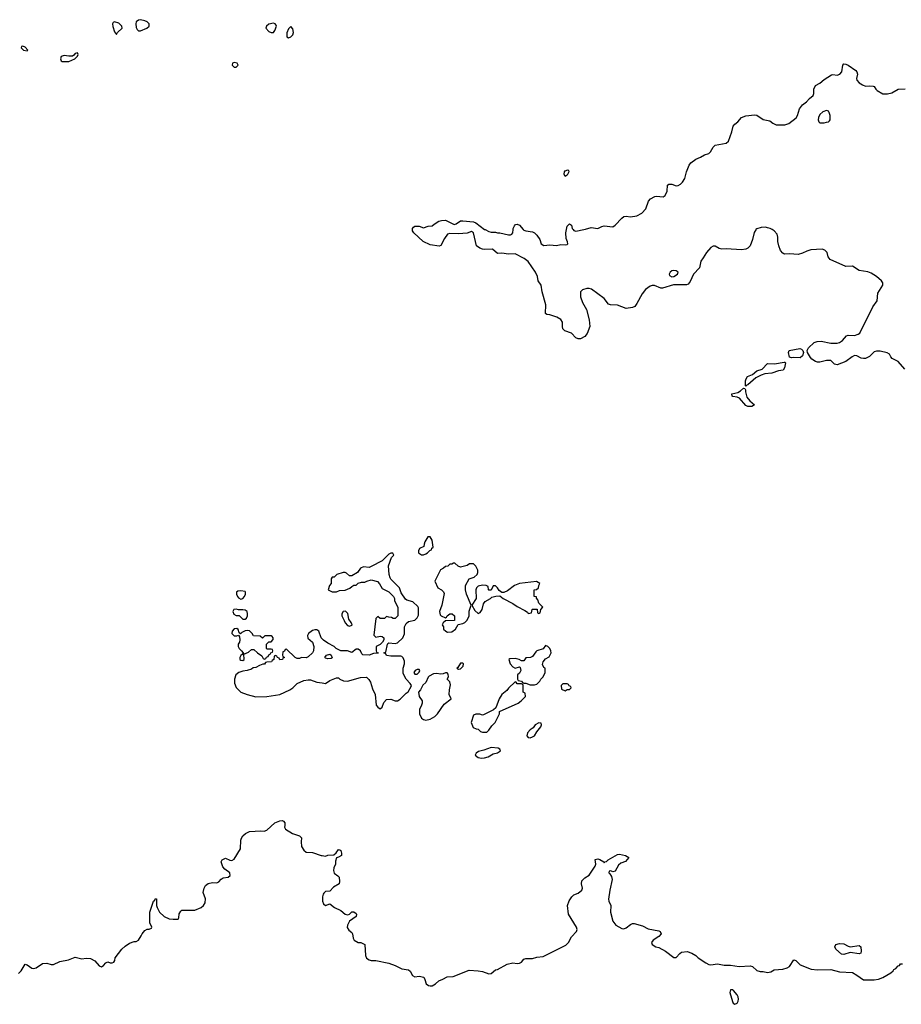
# Model space of a CAD drawing. Header units: inches. Extents: x 2106670 to 2322961, y 36024 to 224899.
# Tile 57 of 256: x 2217220 to 2225318, y 62882 to 71929. Entities that reach past the tile are written whole.
import ezdxf

# ---------------------------------------------------------------- set-up
doc = ezdxf.new("R2010")
doc.units = ezdxf.units.IN
doc.header["$MEASUREMENT"] = 0
for name, color, linetype in [('C2016', 7, 'Continuous'), ('C2017', 7, 'Continuous'), ('C2026', 7, 'Continuous'), ('C2027', 7, 'Continuous')]:
    doc.layers.add(name, color=color, linetype=linetype)

msp = doc.modelspace()

# ---------------------------------------------------------------- linework, layer by layer
at = {"layer": 'C2016', "color": 5, "elevation": 40}
for points in [[(2219250, 66681.2), (2219222.8, 66677.2), (2219212, 66670), (2219211.3, 66650), (2219221, 66630), (2219230, 66618), (2219250, 66604.7), (2219270, 66611.3), (2219284, 66630), (2219294, 66650), (2219295.3, 66670), (2219290, 66675.3)], [(2219210, 66514), (2219186.8, 66510), (2219178.8, 66490), (2219188.2, 66468.2), (2219210, 66456), (2219235.3, 66455.3), (2219270, 66421), (2219290, 66421), (2219302, 66430), (2219313.2, 66450), (2219314, 66470), (2219308, 66490), (2219290, 66502), (2219270, 66508), (2219230, 66508)], [(2219215.1, 66335.1), (2219188.7, 66331.3), (2219170.7, 66310), (2219167.7, 66290), (2219190, 66267.3), (2219213.6, 66266.4), (2219230, 66274), (2219238.8, 66258.8), (2219242.8, 66230), (2219238.8, 66210), (2219227.3, 66190), (2219227.3, 66170), (2219236, 66150), (2219258, 66130), (2219278, 66102), (2219270, 66106), (2219264.7, 66095.3), (2219250, 66088), (2219241, 66070), (2219241, 66050), (2219250, 66042.8), (2219270, 66041), (2219282, 66050), (2219280.4, 66099.6), (2219322, 66118), (2219350, 66142), (2219370, 66142), (2219404.7, 66110), (2219443.6, 66083.6), (2219458, 66058), (2219470, 66054), (2219482, 66058), (2219487.3, 66072.7), (2219502, 66078), (2219507.3, 66092.7), (2219522, 66098), (2219527.3, 66112.7), (2219542, 66118), (2219546, 66130), (2219542, 66142), (2219530, 66146), (2219490, 66146), (2219486, 66150), (2219486, 66190), (2219508.4, 66211.6), (2219530, 66214), (2219547.3, 66232.7), (2219548, 66250), (2219540.4, 66260.4), (2219530, 66268), (2219472.7, 66267.3), (2219450, 66246), (2219430, 66266), (2219368.7, 66268.7), (2219355.3, 66290), (2219330, 66312.7), (2219310, 66318), (2219290, 66312.3), (2219261.1, 66298.9), (2219247.3, 66287.3), (2219236.4, 66296.4), (2219226, 66326)]]:
    msp.add_lwpolyline(points, close=True, dxfattribs=at)
at = {"layer": 'C2016', "color": 5}
for points, elevation in [([(2220000, 66238.7), (2219988.7, 66250), (2219968, 66310), (2219950, 66322), (2219930, 66322), (2219910, 66315.3), (2219872, 66290), (2219864.7, 66270), (2219867.5, 66247.5), (2219910.9, 66210.9), (2219921, 66170), (2219918.8, 66130), (2219911, 66110), (2219870, 66074), (2219850, 66064), (2219810, 66068), (2219790, 66058), (2219770, 66058), (2219750, 66068), (2219670, 66146), (2219658, 66142), (2219652.7, 66127.3), (2219638, 66122), (2219634, 66090), (2219638, 66078), (2219652, 66070), (2219638, 66062), (2219634, 66050), (2219608.4, 66048.4), (2219602, 66062), (2219587.3, 66067.3), (2219582, 66082), (2219570, 66086), (2219558, 66082), (2219554, 66050), (2219538, 66042), (2219531.6, 66028.4), (2219490, 66026), (2219478, 66022), (2219470, 66008), (2219452.7, 66007.3), (2219423.6, 65996.4), (2219390, 65978), (2219366, 65974), (2219350, 65962), (2219310, 65949), (2219270, 65944), (2219232, 65930), (2219206, 65910), (2219192, 65870), (2219192.7, 65832.7), (2219210, 65794), (2219252, 65750), (2219308.1, 65728.1), (2219390, 65707.7), (2219490, 65711), (2219610, 65727.7), (2219702, 65770), (2219729, 65790), (2219770, 65831), (2219830, 65857.3), (2219870, 65864), (2219890, 65862.8), (2219950, 65842.8), (2220000, 65835.2)], 40), ([(2217210, 63165.5), (2217233.6, 63190), (2217270, 63250.6), (2217290, 63244), (2217330, 63213), (2217350, 63210.6), (2217370, 63216.3), (2217430, 63256), (2217470, 63261), (2217510, 63246.8), (2217530, 63247.3), (2217590, 63274.8), (2217668, 63290), (2217730, 63315.5), (2217790, 63300.4), (2217830, 63306.7), (2217870, 63301.6), (2217910, 63280.5), (2217950, 63236), (2217970, 63226), (2217990, 63238), (2218010, 63262), (2218030, 63272), (2218050, 63262), (2218070, 63262), (2218086, 63270), (2218094.6, 63285.4), (2218098, 63310), (2218159, 63390), (2218190, 63417.3), (2218230, 63442.8), (2218270, 63458), (2218290, 63458), (2218310, 63471.3), (2218337.2, 63510), (2218345.2, 63530), (2218370, 63561), (2218390, 63571), (2218410, 63571.3), (2218430, 63582), (2218434, 63590), (2218416.2, 63630), (2218415.1, 63730), (2218449.5, 63830), (2218462, 63838), (2218465.2, 63850), (2218478, 63850), (2218475.5, 63790), (2218481.3, 63770), (2218503.7, 63730), (2218546, 63690), (2218591.9, 63668.1), (2218630, 63662.8), (2218675.3, 63664.7), (2218682, 63678), (2218686, 63714), (2218700.9, 63739.1), (2218710, 63746), (2218830, 63746), (2218887.2, 63772.8), (2218909.6, 63790.4), (2218924.1, 63815.9), (2218926, 63850), (2218905.2, 63910), (2218914, 63950), (2218926.8, 63973.2), (2218950, 63991), (2218990, 64001), (2219030, 63998.8), (2219050, 64007.3), (2219069.6, 64030.4), (2219090, 64045.5), (2219135.3, 64050), (2219153.6, 64066.4), (2219149.2, 64090), (2219104.1, 64124.1), (2219086.3, 64146.3), (2219069.3, 64190), (2219079, 64210), (2219110, 64226), (2219150, 64204.9), (2219170, 64203), (2219190, 64214.8), (2219249.3, 64310), (2219252.7, 64390), (2219257.2, 64410), (2219269.5, 64430.5), (2219294, 64450), (2219331.3, 64468.7), (2219435.6, 64475.6), (2219466.3, 64473.7), (2219490, 64480.7), (2219565.2, 64550), (2219610, 64567.3), (2219630, 64570.4), (2219643.5, 64563.5), (2219654.8, 64550), (2219656, 64524), (2219652, 64510), (2219662, 64490), (2219724.7, 64450), (2219790, 64431.3), (2219810, 64412), (2219804.9, 64375.1), (2219810, 64332), (2219830, 64298), (2219850, 64281), (2219910, 64278), (2219990, 64250.8), (2220000, 64248.8)], 20)]:
    msp.add_lwpolyline(points, dxfattribs=dict(at, elevation=elevation))
at = {"layer": 'C2017', "color": 5, "elevation": 40}
for points in [[(2218330, 71929), (2218310, 71925.2), (2218291, 71910), (2218287, 71890), (2218290, 71858), (2218299.9, 71839.9), (2218310, 71826), (2218330, 71826), (2218388, 71850), (2218408.7, 71870), (2218408.7, 71890), (2218390, 71908.7), (2218370, 71919)], [(2218090, 71908.7), (2218078, 71902), (2218071.3, 71890), (2218074.8, 71865.2), (2218090, 71818), (2218110, 71792), (2218117.2, 71810), (2218160.5, 71850), (2218159.6, 71870), (2218130, 71896.9)], [(2219550, 71896), (2219510, 71889.2), (2219486, 71870), (2219481, 71850), (2219510, 71822), (2219530, 71810.8), (2219550, 71811.3), (2219564, 71830), (2219579, 71870), (2219577.2, 71877.2), (2219568, 71890)], [(2219710, 71866), (2219690, 71846), (2219672.7, 71807.3), (2219672.7, 71772.7), (2219690, 71762), (2219710, 71772), (2219728, 71790), (2219734, 71810), (2219730, 71846)], [(2217250, 71686), (2217238, 71682), (2217234, 71670), (2217254, 71650), (2217290, 71642), (2217295.3, 71650), (2217270, 71678)], [(2217750, 71626), (2217730, 71618), (2217718, 71602), (2217704.7, 71595.3), (2217670, 71594), (2217630, 71599), (2217602, 71590), (2217594, 71570), (2217602, 71550), (2217610, 71546), (2217670, 71546), (2217726, 71570), (2217750, 71594), (2217758, 71610)], [(2219190, 71535.3), (2219174, 71530), (2219172, 71510), (2219190, 71492), (2219210, 71492), (2219228, 71510), (2219218, 71530)]]:
    msp.add_lwpolyline(points, close=True, dxfattribs=at)
at = {"layer": 'C2026', "color": 5}
for points, elevation in [([(2223982.4, 70000), (2223981.1, 69998.9), (2223966.6, 69973.4), (2223951.5, 69908.5), (2223928.7, 69850), (2223910.1, 69829.9), (2223890, 69820.4), (2223850, 69814.3), (2223710, 69823.5), (2223670, 69820.7), (2223645.6, 69825.6), (2223610, 69849), (2223590, 69848.7), (2223570, 69835.3), (2223530, 69788.7), (2223498, 69742), (2223478, 69710), (2223464.9, 69650), (2223411, 69590), (2223378, 69522), (2223361, 69499), (2223346.4, 69493.6), (2223226.1, 69493.9), (2223123.3, 69463.3), (2223110, 69462.9), (2223050, 69487.8), (2223030, 69488), (2223010, 69481.3), (2222967.6, 69450), (2222938.9, 69410), (2222890, 69320.7), (2222870, 69294.5), (2222850, 69283), (2222790, 69274), (2222710, 69305.7), (2222647.8, 69307.8), (2222630, 69316), (2222590, 69366.6), (2222472.6, 69452.6), (2222450, 69459.2), (2222430, 69458.7), (2222390, 69446.9), (2222372.8, 69427.2), (2222370, 69382.8), (2222389.5, 69330), (2222426.1, 69266.1), (2222451.2, 69171.2), (2222456.1, 69110), (2222433.3, 69046.7), (2222410, 69018.6), (2222370, 68997.7), (2222350, 68997.8), (2222330, 69006), (2222290, 69049.7), (2222228, 69070), (2222209.8, 69090), (2222205.8, 69110), (2222207.6, 69150), (2222190, 69174), (2222154.3, 69194.3), (2222090, 69216.2), (2222060.9, 69220.9), (2222050, 69228), (2222053, 69310), (2222019.5, 69430), (2222009.1, 69489.1), (2221984, 69530), (2221976, 69570), (2221959.5, 69610), (2221890, 69708.7), (2221853.6, 69733.6), (2221770, 69779), (2221710, 69776), (2221650, 69784), (2221610, 69782), (2221562, 69822), (2221490, 69817.6), (2221470, 69819.6), (2221448.3, 69828.3), (2221416, 69850), (2221389.6, 69969.6), (2221370, 69981.6), (2221330, 69968.7), (2221250, 69961.6), (2221170, 69963.5), (2221150, 69956.9), (2221120.9, 69919.1), (2221090, 69854.5), (2221072.7, 69847.3), (2220990, 69859.7), (2220926, 69890), (2220842, 69970), (2220828.7, 69990), (2220828.7, 70000)], 20), ([(2221494.7, 70000), (2221530, 69982), (2221550, 69976), (2221590, 69978), (2221610, 69971.3), (2221630, 69971.3), (2221710, 69951.3), (2221730, 69952), (2221740.4, 69959.6), (2221748.7, 69971.3), (2221751.6, 70000)], 20), ([(2221845.5, 70000), (2221850, 69994.8), (2221870, 69988), (2221930, 69980.7), (2221950, 69970.7), (2221970.5, 69950), (2221997.3, 69910), (2222010.7, 69870.7), (2222035.3, 69855.3), (2222090, 69860.4), (2222150, 69855.5), (2222190, 69864), (2222230, 69858.8), (2222250, 69862), (2222255.3, 69870), (2222253.6, 69886.4), (2222238.6, 69918.6), (2222237.6, 69970), (2222243.6, 70000)], 20), ([(2222303.5, 70000), (2222310, 69991.3), (2222330, 69986), (2222401.7, 70000)], 20), ([(2225350, 68719), (2225290, 68789.2), (2225235.6, 68815.6), (2225222.7, 68830), (2225210, 68857.2), (2225190, 68866.6), (2225123.3, 68883.3), (2225090, 68884), (2225070, 68876.9), (2225025.2, 68834.8), (2224990, 68815.8), (2224970, 68814.5), (2224950, 68819.8), (2224910, 68839.8), (2224890, 68842.5), (2224867.9, 68832.1), (2224810, 68787.1), (2224730, 68758.3), (2224704.2, 68764.2), (2224670, 68798.4), (2224630, 68797.4), (2224570, 68782.4), (2224550, 68783), (2224529.8, 68789.8), (2224497.6, 68810), (2224484, 68824), (2224456.3, 68870), (2224453.3, 68890), (2224464.7, 68915.3), (2224517.6, 68962.4), (2224546.8, 68973.2), (2224583.3, 68976.7), (2224670, 68956.5), (2224730, 68957.2), (2224750, 68964.4), (2224777.4, 68982.6), (2224815.8, 69024.2), (2224830, 69030.4), (2224890, 69027.9), (2224921.3, 69038.7), (2224936.2, 69050), (2225057.2, 69290), (2225095.3, 69344.7), (2225103.1, 69416.9), (2225149.6, 69490), (2225149.5, 69510), (2225138, 69530), (2225090.8, 69570.8), (2225041, 69601), (2225010, 69613.3), (2224930, 69625.6), (2224870, 69662.9), (2224810, 69660.5), (2224664.1, 69724.1), (2224646.3, 69750), (2224638.7, 69790), (2224617, 69810), (2224590, 69820.5), (2224486.2, 69813.8), (2224450, 69803.1), (2224410, 69782.4), (2224370, 69771.8), (2224290, 69778), (2224250, 69774.3), (2224238.8, 69778.8), (2224230, 69783.6), (2224210, 69809.6), (2224192.1, 69850), (2224183.5, 69890), (2224185.4, 69930), (2224178.9, 69958.9), (2224149.3, 69990), (2224131.3, 70000)], 20), ([(2220000, 65835.2), (2220029.3, 65830.7), (2220070, 65856), (2220130, 65882), (2220150, 65882), (2220162, 65870), (2220195.3, 65855.3), (2220230, 65851), (2220350, 65884), (2220406.8, 65886.8), (2220427.9, 65867.9), (2220442.5, 65842.5), (2220459.8, 65779.8), (2220484.7, 65730), (2220496, 65630), (2220510, 65611.3), (2220530, 65598), (2220550, 65612), (2220564.7, 65655.3), (2220590, 65682), (2220630, 65684.7), (2220668.4, 65671.6), (2220690, 65671.3), (2220713.6, 65686.4), (2220770, 65742), (2220788.4, 65751.6), (2220816.4, 65803.6), (2220818, 65810), (2220808, 65830), (2220769.1, 65869.1), (2220743.1, 65923.1), (2220744, 65970), (2220756, 66010), (2220755.1, 66035.1), (2220744, 66064), (2220730, 66078), (2220720.4, 66080.4), (2220630, 66082), (2220588.4, 66088.4), (2220582, 66102), (2220566, 66110), (2220582, 66118), (2220598, 66190), (2220603.1, 66196.9), (2220610, 66202), (2220670, 66198), (2220690, 66202), (2220738, 66250), (2220754.6, 66285.4), (2220755.3, 66350), (2220770, 66382), (2220790, 66398), (2220850, 66412), (2220870, 66432), (2220883.1, 66456.9), (2220884.7, 66524.7), (2220878.6, 66538.6), (2220830, 66579), (2220775.3, 66595.3), (2220763.1, 66603.1), (2220724, 66664), (2220708.7, 66710), (2220629.3, 66789.3), (2220622, 66802), (2220614, 66830), (2220608, 66910), (2220634, 66986), (2220658, 67010), (2220647.3, 67027.3), (2220630, 67028), (2220610, 67018), (2220550, 66958), (2220450, 66904), (2220430, 66895.3), (2220379.6, 66900.4), (2220350, 66888), (2220322, 66850), (2220270, 66818), (2220250, 66818), (2220223.1, 66843.1), (2220210, 66848.7), (2220190, 66848.7), (2220134, 66830), (2220110, 66806), (2220090, 66806), (2220082, 66790), (2220082, 66750), (2220064.7, 66730), (2220054, 66690), (2220090, 66672), (2220130, 66672), (2220156.4, 66683.6), (2220210, 66686.8), (2220253.2, 66706.8), (2220270, 66722), (2220290, 66732), (2220310, 66734), (2220330, 66752), (2220360.2, 66759.8), (2220390, 66761), (2220410, 66771.3), (2220450, 66781), (2220505.4, 66765.4), (2220525.4, 66745.4), (2220550, 66702), (2220610.6, 66670.6), (2220654, 66630), (2220662, 66610), (2220662, 66590), (2220694, 66530), (2220694, 66450), (2220670, 66428), (2220650, 66428), (2220636.4, 66436.4), (2220610, 66438), (2220590, 66446), (2220570, 66426), (2220532.7, 66427.3), (2220510, 66446), (2220490, 66426), (2220472.7, 66272.7), (2220490, 66254), (2220530, 66264.7), (2220550, 66261), (2220564.7, 66250), (2220564.7, 66230), (2220551.3, 66208.7), (2220530, 66188), (2220494, 66170), (2220494, 66130), (2220498, 66118), (2220512.7, 66112.7), (2220512.7, 66107.3), (2220470, 66106), (2220430.9, 66089.1), (2220372.7, 66092.7), (2220362.5, 66102.5), (2220349.2, 66130), (2220330, 66146), (2220310, 66146), (2220270, 66115.3), (2220230, 66129), (2220168.9, 66128.9), (2220126, 66150), (2220108.4, 66168.4), (2220050, 66199), (2220010, 66228.7), (2220000, 66238.7)], 40), ([(2220000, 64248.8), (2220030, 64242.8), (2220050, 64251), (2220105.2, 64254.8), (2220127, 64273), (2220150, 64304.7), (2220162, 64302), (2220170, 64294), (2220176, 64270), (2220174.8, 64250), (2220150, 64234), (2220131.1, 64228.8), (2220122, 64198), (2220121, 64170), (2220105.2, 64134.8), (2220102, 64110), (2220110, 64086), (2220143.5, 64063.5), (2220154.8, 64050), (2220158.8, 64010), (2220154.8, 63990), (2220102, 63958), (2220070, 63922), (2220030, 63918), (2220015.3, 63904.7), (2220007.5, 63892.5), (2220002.8, 63870), (2220000.7, 63830), (2220010, 63804.7), (2220030, 63791.3), (2220070, 63804.7), (2220112.8, 63772.8), (2220170, 63744), (2220210, 63710.7), (2220234.8, 63705.2), (2220250, 63710.8), (2220270, 63731.3), (2220290, 63730.8), (2220310, 63716), (2220314, 63710), (2220310.7, 63690), (2220250, 63645.2), (2220230.6, 63610), (2220228.4, 63588.4), (2220242.5, 63562.5), (2220270, 63542), (2220276, 63530), (2220282, 63490), (2220292, 63470), (2220330, 63451.3), (2220354, 63450), (2220391.3, 63430), (2220398, 63330), (2220407.1, 63307.1), (2220431.1, 63291.2), (2220450, 63286), (2220490, 63284), (2220610, 63260.5), (2220670, 63238), (2220730, 63208), (2220790, 63199.3), (2220807, 63187), (2220828, 63148), (2220850, 63134.4), (2220890, 63142), (2220931.3, 63130), (2220942.8, 63110), (2220953, 63070), (2220974.4, 63054.4), (2220990, 63050.3), (2221010, 63052.8), (2221039.6, 63070), (2221070, 63098), (2221107.5, 63112.5), (2221145.8, 63134.2), (2221202, 63138), (2221350, 63195.5), (2221430.7, 63190.7), (2221470, 63182.8), (2221530, 63161), (2221550, 63166), (2221590, 63198), (2221610, 63201), (2221698, 63250), (2221750, 63262.8), (2221790, 63258), (2221810, 63260.5), (2221829, 63270), (2221850, 63296.3), (2221870, 63303.8), (2221930, 63302), (2221970, 63315.5), (2222030, 63320.5), (2222235.6, 63424.4), (2222262, 63450), (2222290, 63500.7), (2222334, 63550), (2222342, 63570), (2222335.3, 63590), (2222260.5, 63710), (2222253.3, 63790), (2222268.4, 63831.5), (2222291.2, 63868.8), (2222310, 63887.7), (2222350, 63902), (2222385.2, 63930), (2222389.4, 63950), (2222381.6, 63990), (2222384, 64016), (2222410, 64044.9), (2222451.3, 64068.7), (2222505.1, 64150), (2222511.6, 64170), (2222506.9, 64213.1), (2222530, 64218.3), (2222550, 64211.3), (2222587.3, 64190), (2222590, 64182), (2222595.3, 64190), (2222610, 64194.9), (2222627, 64210), (2222710, 64257.1), (2222730, 64262.4), (2222786, 64250), (2222816, 64230), (2222784.7, 64195.3), (2222742.2, 64177.8), (2222719.1, 64160.9), (2222690, 64104), (2222670, 64099), (2222650, 64108), (2222634, 64106), (2222632, 64090), (2222642, 64082), (2222656.3, 64056.3), (2222662, 64030), (2222639.5, 63930), (2222628.5, 63848.5), (2222630.6, 63830), (2222650.3, 63790.3), (2222648.2, 63730), (2222670, 63644.7), (2222695.5, 63610), (2222750, 63577.8), (2222770, 63576.5), (2222790, 63583.6), (2222830, 63616.4), (2222850, 63625.5), (2222864.9, 63624.9), (2222942, 63602), (2222994.4, 63574.4), (2223090, 63556), (2223102, 63550), (2223111.3, 63530), (2223090, 63504), (2223038, 63470), (2223024.7, 63450), (2223031.3, 63430), (2223062, 63410), (2223090, 63403.8), (2223151.6, 63371.6), (2223230, 63311), (2223250, 63311.3), (2223284, 63350), (2223300.1, 63359.9), (2223350, 63367.3), (2223393.4, 63353.4), (2223432, 63330), (2223452, 63310), (2223521.7, 63261.7), (2223550, 63248), (2223570, 63246), (2223630, 63254), (2223690, 63240.5), (2223750, 63241.6), (2223830, 63230.7), (2223930, 63236), (2223952, 63230), (2223990, 63191.3), (2224022, 63182), (2224050, 63182.8), (2224090, 63174), (2224118.5, 63181.5), (2224150, 63199.1), (2224230, 63204.9), (2224270, 63216.3), (2224290, 63230.8), (2224330, 63291.3), (2224350, 63286), (2224390, 63244), (2224490, 63204.9), (2224550, 63198.8), (2224670, 63201), (2224750, 63179.1), (2224870, 63173.4), (2224910.5, 63150.5), (2224970, 63108), (2225070, 63107), (2225110, 63112.4), (2225150, 63128.8), (2225222.7, 63170), (2225244, 63190), (2225250, 63202), (2225268.4, 63211.6), (2225290, 63234), (2225302, 63238), (2225310, 63254), (2225330, 63254)], 20)]:
    msp.add_lwpolyline(points, dxfattribs=dict(at, elevation=elevation))
for points, elevation in [([(2223230, 69625.4), (2223210, 69620.4), (2223194, 69610), (2223184.9, 69590), (2223190, 69579.1), (2223210, 69566), (2223230, 69568.7), (2223263.7, 69590), (2223269.3, 69610), (2223250, 69621.6)], 20), ([(2224390, 68821.3), (2224330, 68826.6), (2224310, 68822.7), (2224290, 68828.7), (2224282.9, 68870), (2224289.6, 68890.4), (2224387.3, 68907.3), (2224401.1, 68901.1), (2224414.8, 68890), (2224420.5, 68870), (2224410, 68839.3)], 20), ([(2223890, 68558), (2223886.3, 68566.3), (2223887.2, 68610), (2223893, 68630), (2223906, 68650), (2223951.3, 68668.7), (2223990, 68702.4), (2224041.3, 68718.7), (2224089.7, 68770.3), (2224153, 68767), (2224242, 68782), (2224250, 68782), (2224255.3, 68775.3), (2224246.8, 68730), (2224232.4, 68707.6), (2224190, 68702.6), (2224130, 68682), (2224066, 68674), (2224030, 68662), (2223982.4, 68637.6), (2223910, 68574.5), (2223893, 68567)], 20), ([(2223945.2, 68374.8), (2223910, 68375.1), (2223890, 68383), (2223831.2, 68451.2), (2223810, 68459.6), (2223770, 68465.6), (2223763.7, 68470), (2223761.2, 68490), (2223816.4, 68503.6), (2223842, 68518), (2223870, 68542.8), (2223879.8, 68539.8), (2223887.1, 68527.1), (2223886, 68510), (2223900.4, 68460.4), (2223926.6, 68426.6), (2223970, 68388.7)], 20), ([(2220990, 67178), (2220970, 67178), (2220942, 67130), (2220934, 67110), (2220932.7, 67087.3), (2220894, 67070), (2220882, 67050), (2220882, 67030), (2220910, 67012), (2220930, 67012), (2220950, 67022), (2220966, 67030), (2220987.3, 67052.7), (2221002, 67058), (2221007.3, 67072.7), (2221018, 67082), (2221010, 67146)], 40), ([(2221216.4, 66936.4), (2221203.6, 66936.4), (2221190, 66926), (2221170, 66926), (2221151.6, 66908.4), (2221130, 66906), (2221114, 66890), (2221085.4, 66874.6), (2221032, 66770), (2221062, 66710), (2221094, 66690), (2221112.7, 66672.7), (2221118, 66658), (2221098.8, 66550), (2221076, 66490), (2221082, 66462), (2221091.1, 66451.1), (2221130, 66434), (2221142, 66438), (2221146, 66450), (2221170, 66471.3), (2221194, 66470), (2221214, 66450), (2221212.7, 66407.3), (2221130, 66406), (2221110, 66386), (2221102, 66370), (2221114, 66350), (2221114, 66330), (2221134, 66310), (2221150, 66302), (2221190, 66304.7), (2221222, 66330), (2221247.3, 66372.7), (2221290, 66381), (2221310, 66391.3), (2221330, 66412), (2221349, 66450), (2221350, 66494), (2221368, 66550), (2221324, 66650), (2221315.3, 66690), (2221315.3, 66730), (2221349.3, 66790.7), (2221393.4, 66806.6), (2221422.7, 66830), (2221429.3, 66850), (2221429.2, 66870), (2221410, 66908.7), (2221390, 66928), (2221351.6, 66928.4), (2221330, 66915.3), (2221270, 66898), (2221247.3, 66907.3)], 40), ([(2221968.4, 66768.4), (2221812, 66750), (2221764.7, 66730), (2221699.8, 66680.2), (2221667.3, 66667.3), (2221650, 66666), (2221623.1, 66683.1), (2221608, 66710), (2221590, 66728), (2221570, 66726), (2221550, 66686), (2221530, 66686), (2221526, 66690), (2221522, 66722), (2221506, 66730), (2221472.3, 66732.3), (2221430, 66724), (2221416, 66710), (2221411.3, 66690), (2221412, 66610), (2221372, 66550), (2221401.4, 66501.4), (2221430, 66472), (2221450, 66482), (2221469.2, 66510.8), (2221479.3, 66560.7), (2221496, 66584), (2221546, 66610), (2221558, 66622), (2221592.7, 66632.7), (2221630, 66634), (2221662, 66610), (2221750, 66566), (2221790, 66536), (2221859.8, 66499.8), (2221883.6, 66483.6), (2221890, 66474), (2221922, 66478), (2221926, 66510), (2221930, 66514), (2221972.7, 66512.7), (2221978, 66478), (2221990, 66474), (2222002, 66478), (2222006, 66510), (2222026, 66530), (2221988.4, 66568.4), (2221979, 66599), (2221966, 66614), (2221966, 66626), (2221946, 66630), (2221946, 66690), (2221967.3, 66692.7), (2221986, 66710), (2221988.4, 66731.6), (2221998, 66750)], 40), ([(2220213.6, 66493.6), (2220190, 66492.3), (2220178, 66470), (2220179.3, 66450), (2220202, 66410), (2220210, 66386), (2220230, 66363), (2220250, 66358), (2220270, 66366.8), (2220273.2, 66370), (2220265.2, 66390), (2220242, 66422), (2220233.6, 66473.6)], 40), ([(2222050, 66178), (2222030, 66148.7), (2221970, 66128.7), (2221959.8, 66120.2), (2221930, 66078), (2221912, 66068), (2221870, 66066), (2221850, 66038), (2221830, 66038), (2221809, 66049), (2221770, 66058), (2221723.5, 66056.5), (2221712, 66050), (2221726, 66010), (2221750, 65982), (2221770, 65972), (2221810, 65982), (2221816, 65976), (2221822, 65950), (2221810, 65926), (2221794, 65910), (2221794, 65870), (2221798, 65858), (2221830, 65852), (2221838, 65838), (2221852, 65832), (2221868, 65832), (2221910, 65818), (2221950, 65816), (2221970, 65824.7), (2221998, 65850), (2222008, 65870), (2222028, 65890), (2222046, 65930), (2222046, 65970), (2222035.3, 65975.3), (2222023.1, 66003.1), (2222028.7, 66030), (2222050, 66056), (2222084.7, 66075.3), (2222101.2, 66110), (2222099, 66130), (2222088.7, 66150), (2222070, 66168.7)], 40), ([(2220050, 66055.3), (2220030, 66062), (2220022, 66070), (2220038, 66090), (2220070, 66098), (2220082, 66090), (2220090, 66066), (2220082, 66058)], 40), ([(2220890, 65958), (2220870, 65958), (2220854, 65950), (2220842, 65930), (2220850, 65914), (2220870, 65914), (2220890, 65934), (2220895.3, 65950)], 40), ([(2221290, 66018), (2221270, 66018), (2221243.6, 65976.4), (2221234, 65970), (2221250, 65962), (2221270, 65964.7), (2221294, 65990), (2221298, 66010)], 40), ([(2221130, 65928), (2221110, 65918), (2221090, 65915.3), (2221050, 65921.2), (2221022, 65918), (2220982, 65898), (2220971.1, 65888.9), (2220950, 65838), (2220924.7, 65815.3), (2220902, 65770), (2220882, 65750), (2220891, 65710), (2220918, 65670), (2220918, 65650), (2220911.3, 65630), (2220891.3, 65590), (2220892, 65550), (2220912, 65510), (2220930, 65498), (2220950, 65491.3), (2220990, 65501.6), (2221033.1, 65526.9), (2221058, 65550), (2221120.4, 65639.6), (2221182, 65690), (2221166.6, 65730), (2221167.2, 65772.8), (2221178, 65818), (2221170, 65846), (2221146, 65870), (2221158, 65890), (2221156.4, 65916.4), (2221147.3, 65927.3)], 40), ([(2221770, 65846), (2221710, 65788), (2221694.8, 65765.2), (2221650, 65728), (2221624.7, 65690), (2221592.7, 65607.3), (2221572.7, 65587.3), (2221479.6, 65540.4), (2221470, 65538), (2221447.3, 65547.3), (2221410, 65548), (2221390, 65538), (2221366, 65470), (2221385.4, 65425.4), (2221412.7, 65412.7), (2221431.6, 65411.6), (2221454, 65390), (2221470, 65382), (2221510, 65382), (2221530, 65402), (2221558, 65442), (2221588, 65470), (2221626, 65550), (2221627.3, 65572.7), (2221798, 65650), (2221828, 65670), (2221866, 65710), (2221862, 65742), (2221846, 65750), (2221846, 65810), (2221842, 65822), (2221830, 65826), (2221790, 65826), (2221782, 65842)], 40), ([(2222250, 65826), (2222210, 65826), (2222194, 65810), (2222198, 65778), (2222230, 65762), (2222250, 65774), (2222270, 65774), (2222286, 65790), (2222282, 65802), (2222267.3, 65807.3), (2222262, 65822)], 40), ([(2221990, 65468), (2221954, 65450), (2221936.9, 65423.1), (2221910, 65405.2), (2221884.8, 65375.2), (2221878, 65350), (2221890, 65334), (2221910, 65330.4), (2221930, 65338.4), (2221949.3, 65350), (2221970, 65386), (2222008, 65430), (2222014, 65450), (2222010, 65466)], 40), ([(2221550, 65242), (2221483.5, 65216.5), (2221435.3, 65204.7), (2221412, 65190), (2221404.7, 65170), (2221432, 65150), (2221462.5, 65142.5), (2221490, 65145.5), (2221523.2, 65156.8), (2221570, 65184.7), (2221610, 65192), (2221635.3, 65210), (2221630, 65226), (2221614.6, 65234.6)], 40), ([(2224850, 63411), (2224930, 63422.8), (2224946, 63410), (2224950.7, 63369.3), (2224946.8, 63353.2), (2224930, 63347), (2224850, 63357.2), (2224790, 63339), (2224770, 63344), (2224718, 63390), (2224708.7, 63410), (2224718, 63430), (2224750, 63440.7), (2224790, 63437.3), (2224830, 63416)], 20), ([(2223770, 63015.6), (2223750, 63014), (2223743.7, 62990), (2223767.1, 62907.1), (2223773.3, 62893.3), (2223790, 62882), (2223810, 62892.4), (2223819.3, 62910), (2223823.1, 62930), (2223819.2, 62950), (2223810, 62969.5), (2223778, 63010)], 20)]:
    msp.add_lwpolyline(points, close=True, dxfattribs=dict(at, elevation=elevation))
at = {"layer": 'C2027', "color": 5, "elevation": 20}
for points in [[(2222401.7, 70000), (2222417, 70003), (2222470, 70021), (2222530, 70010.7), (2222568.7, 70030), (2222590, 70034.9), (2222670, 70026), (2222690, 70040.4), (2222750, 70106), (2222770, 70122), (2222790, 70124.9), (2222830, 70117.3), (2222890, 70126), (2222936, 70150), (2222972.3, 70190), (2222997.2, 70262.8), (2223015.9, 70284.1), (2223054.8, 70305.2), (2223070, 70307.7), (2223130, 70302), (2223150, 70314.8), (2223166.6, 70353.4), (2223171.6, 70408.4), (2223182.6, 70417.4), (2223210, 70418.7), (2223250, 70403.8), (2223270, 70405.5), (2223290, 70418), (2223310, 70437.3), (2223329.6, 70470), (2223344.5, 70530), (2223368.3, 70591.7), (2223384.7, 70615.3), (2223430, 70647.3), (2223474.2, 70665.8), (2223512.1, 70687.9), (2223550, 70700.7), (2223564.8, 70715.2), (2223590, 70758), (2223610, 70776), (2223710, 70794), (2223730, 70814), (2223762, 70898), (2223775.3, 70950), (2223788.7, 70970), (2223815.3, 70990), (2223850, 71031.3), (2223890, 71046.8), (2223970, 71056), (2223990.7, 71050.7), (2224050, 71011), (2224110, 71001), (2224138, 70978), (2224170, 70963.1), (2224250, 70961.6), (2224284.1, 70975.9), (2224352.5, 71027.5), (2224365.2, 71050), (2224382, 71110), (2224410, 71146.8), (2224446.3, 71173.7), (2224473.6, 71206.4), (2224509, 71231), (2224515.3, 71250), (2224514, 71290), (2224530, 71324.7), (2224570, 71346), (2224610, 71379.1), (2224678, 71422), (2224690, 71426), (2224730, 71420.4), (2224753, 71427), (2224771.3, 71448.7), (2224782, 71510), (2224790, 71522.8), (2224810, 71520.7), (2224830, 71510.8), (2224902, 71462), (2224911.3, 71450), (2224916, 71430), (2224906, 71390), (2224910, 71374), (2224932, 71350), (2224962, 71330), (2224990, 71318), (2225030, 71322), (2225059.6, 71319.6), (2225070, 71314), (2225084.7, 71290), (2225098, 71278), (2225150, 71246.8), (2225192.9, 71247.1), (2225230, 71256), (2225290, 71291), (2225354, 71294)], [(2220828.7, 70000), (2220828.7, 70010), (2220836.4, 70023.6), (2220850, 70032), (2220888.4, 70031.6), (2220930, 70018), (2220972.7, 70032.7), (2221010, 70034), (2221026, 70050), (2221070, 70078), (2221094.6, 70085.4), (2221130, 70086), (2221210, 70047.3), (2221230, 70054), (2221270, 70080.3), (2221290, 70082), (2221390, 70071.3), (2221410, 70062.6), (2221490, 70002.4), (2221494.7, 70000)], [(2221751.6, 70000), (2221752.7, 70010), (2221764.1, 70035.9), (2221773.2, 70046.8), (2221790, 70051), (2221810, 70040.7), (2221845.5, 70000)], [(2222243.6, 70000), (2222250, 70032), (2222270, 70054.8), (2222290, 70042), (2222296, 70010), (2222303.5, 70000)], [(2224131.3, 70000), (2224113.2, 70010), (2224090, 70017.4), (2224070, 70021.3), (2224030, 70019.7), (2223992.1, 70007.9), (2223982.4, 70000)]]:
    msp.add_lwpolyline(points, dxfattribs=at)
for points in [[(2224630, 71093.2), (2224596.8, 71083.2), (2224570, 71059), (2224557.3, 71030), (2224554.8, 71010), (2224561, 70990), (2224570, 70982.8), (2224610, 70982), (2224630, 70987.7), (2224649.3, 70990.7), (2224659.5, 71000.5), (2224665.2, 71010), (2224666, 71030), (2224665.2, 71050), (2224656.5, 71076.5), (2224649, 71089)], [(2222230, 70489.5), (2222220.9, 70510), (2222223.7, 70530), (2222230, 70541), (2222254, 70550), (2222262, 70542), (2222264.7, 70530), (2222250, 70499)]]:
    msp.add_lwpolyline(points, close=True, dxfattribs=at)

doc.saveas('drawing.dxf')
